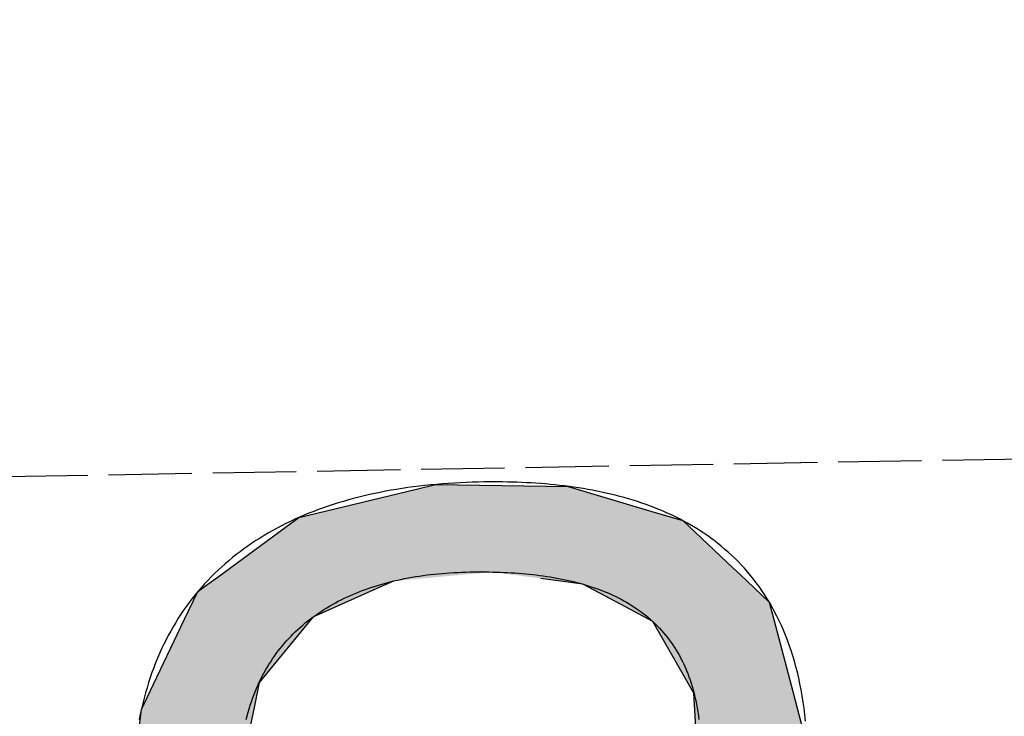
# Model space of a CAD drawing. Extents: x 1073 to 6773, y 5891 to 11716.
# Tile 11 of 45: x 3370 to 3429, y 8099 to 8141. Entities that reach past the tile are written whole.
import ezdxf

# ---------------------------------------------------------------- set-up
doc = ezdxf.new("R2010")
doc.units = 0
doc.linetypes.add('GEN3', pattern=[6.25, 5, -1.25])
doc.layers.get('0').update_dxf_attribs({"linetype": 'CONTINUOUS'})
doc.layers.add('3', color=6, linetype='GEN3')
doc.layers.add('LOGO', color=7, linetype='CONTINUOUS')

# ---------------------------------------------------------------- blocks, each defined once
blk = doc.blocks.new('*U21')
at = {"layer": 'LOGO', "color": 30, "linetype": 'CONTINUOUS'}
for p, q in [((40.6078, 7.7233), (40.7734, 7.7604)), ((40.7734, 7.7604), (41.9207, 7.7233)), ((39.5863, 7.4944), (40.6078, 7.7233)), ((41.9207, 7.7233), (42.6416, 7.4944)), ((39.467, 7.4101), (39.5863, 7.4944)), ((42.6416, 7.4944), (42.9069, 7.4101)), ((38.8783, 6.9945), (39.467, 7.4101)), ((42.9069, 7.4101), (43.3331, 6.9945)), ((38.7891, 6.9316), (38.8783, 6.9945)), ((43.3331, 6.9945), (43.3977, 6.9316)), ((38.7016, 6.8698), (38.7891, 6.9316)), ((40.3968, 6.9316), (40.2514, 6.8698)), ((42.0324, 6.8767), (41.6693, 6.9316)), ((43.3977, 6.9316), (43.454, 6.8767)), ((38.5829, 6.6327), (38.7016, 6.8698)), ((40.2514, 6.8698), (39.6934, 6.6327)), ((42.3614, 6.6931), (42.0324, 6.8767)), ((43.454, 6.8767), (43.6422, 6.6931)), ((42.6337, 6.5412), (42.3614, 6.6931)), ((43.6422, 6.6931), (43.6795, 6.5412)), ((38.3039, 6.0759), (38.5829, 6.6327)), ((39.6934, 6.6327), (39.2186, 6.0759)), ((42.9777, 5.9174), (42.6337, 6.5412)), ((43.6795, 6.5412), (43.8325, 5.9174)), ((38.1951, 5.8587), (38.3039, 6.0759)), ((39.2186, 6.0759), (39.17, 5.8587)), ((42.9977, 5.4375), (42.9777, 5.9174)), ((43.8325, 5.9174), (43.9503, 5.4375)), ((38.1093, 5.2413), (38.1951, 5.8587)), ((39.17, 5.8587), (39.0317, 5.2413)), ((43.008, 5.1916), (42.9977, 5.4375)), ((43.9503, 5.4375), (43.9513, 5.1916)), ((42.8397, 4.7605), (43.009, 5.1662)), ((43.009, 5.1662), (43.008, 5.1916)), ((43.9513, 5.1916), (43.9513, 5.1662)), ((43.9513, 5.1662), (43.9513, 4.7605)), ((42.5051, 4.5462), (42.7719, 4.7171)), ((42.7719, 4.7171), (42.8397, 4.7605)), ((43.9513, 4.7605), (43.9513, 4.7171)), ((43.9513, 4.7171), (43.9513, 4.5462)), ((42.0152, 4.4425), (42.5051, 4.5462)), ((43.9513, 4.5462), (43.9513, 4.4425)), ((41.8696, 4.4244), (42.0152, 4.4425)), ((43.9513, 4.4425), (43.9513, 4.4244)), ((40.7292, 4.292), (41.5159, 4.384)), ((41.5159, 4.384), (41.8696, 4.4244)), ((43.9513, 4.4244), (43.9513, 4.384)), ((43.9513, 4.384), (43.9513, 4.292)), ((39.933, 4.1285), (40.7292, 4.292)), ((43.9513, 4.292), (43.9513, 4.1285)), ((39.2899, 3.9965), (39.7405, 4.089)), ((39.7405, 4.089), (39.933, 4.1285)), ((42.9745, 4.089), (42.8257, 3.9965)), ((43.009, 4.1285), (42.9745, 4.089)), ((43.0287, 3.9409), (43.0261, 4.1285)), ((43.9513, 4.1285), (43.9513, 3.9409)), ((39.1234, 3.8942), (39.2899, 3.9965)), ((42.8257, 3.9965), (42.6612, 3.8942)), ((43.0287, 3.2064), (43.0287, 3.9409)), ((43.9513, 3.9409), (43.9513, 3.2064)), ((38.9709, 3.8005), (39.1234, 3.8942)), ((42.6612, 3.8942), (42.2718, 3.8005)), ((38.7684, 3.6761), (38.8961, 3.7545)), ((38.8961, 3.7545), (38.9709, 3.8005)), ((42.0008, 3.7545), (41.4701, 3.6761)), ((42.2718, 3.8005), (42.0008, 3.7545)), ((38.4951, 3.5081), (38.7684, 3.6761)), ((41.4701, 3.6761), (40.4232, 3.5081)), ((38.2296, 3.345), (38.4951, 3.5081)), ((40.4232, 3.5081), (39.8881, 3.345)), ((38.1637, 3.232), (38.2296, 3.345)), ((39.8881, 3.345), (39.5175, 3.232)), ((37.9167, 2.808), (38.1637, 3.232)), ((39.5175, 3.232), (38.9898, 2.808)), ((43.0287, 2.9576), (43.0287, 3.2064)), ((43.9513, 3.2064), (43.9513, 2.9576)), ((42.869, 2.0447), (43.0287, 2.9279)), ((43.0287, 2.9279), (43.0287, 2.9576)), ((43.9513, 2.9576), (43.9513, 2.9279)), ((43.9513, 2.9279), (43.9513, 2.0447)), ((37.7887, 2.0889), (37.9038, 2.7354)), ((37.9038, 2.7354), (37.9167, 2.808)), ((38.8994, 2.7354), (38.742, 2.0889)), ((38.9898, 2.808), (38.8994, 2.7354)), ((37.8116, 1.964), (37.7887, 2.0889)), ((38.742, 2.0889), (38.7117, 1.964)), ((42.7256, 1.8241), (42.869, 2.0447)), ((43.9513, 2.0447), (43.9513, 1.8241)), ((37.9098, 1.427), (37.8116, 1.964)), ((38.7117, 1.964), (38.8509, 1.427)), ((42.4603, 1.4159), (42.7256, 1.8241)), ((43.9513, 1.8241), (43.9513, 1.4159)), ((37.9874, 1.0029), (37.9098, 1.427)), ((38.8509, 1.427), (39.3098, 1.0029)), ((42.4168, 1.3489), (42.4603, 1.4159)), ((43.9513, 1.4159), (43.9519, 1.3489)), ((42.2787, 1.249), (42.3731, 1.3173)), ((42.3731, 1.3173), (42.4168, 1.3489)), ((43.0738, 1.3173), (43.0275, 1.249)), ((43.1016, 1.2837), (43.1011, 1.3173)), ((43.1025, 1.2259), (43.1016, 1.2837)), ((43.9519, 1.3489), (43.9522, 1.3173)), ((43.9522, 1.3173), (43.9525, 1.2837)), ((43.9525, 1.2837), (43.9649, 1.2259)), ((41.7812, 0.8891), (42.2787, 1.249)), ((43.0275, 1.249), (42.7668, 0.8891)), ((43.112, 1.0474), (43.1025, 1.2259)), ((43.9649, 1.2259), (44.0033, 1.0474)), ((43.1181, 0.9343), (43.112, 1.0474)), ((44.0033, 1.0474), (44.1494, 0.9343)), ((38.2207, 0.7166), (37.9874, 1.0029)), ((39.3098, 1.0029), (39.6198, 0.7166)), ((40.9106, 0.5972), (41.741, 0.86)), ((41.741, 0.86), (41.7812, 0.8891)), ((42.7378, 0.86), (42.4756, 0.5972)), ((42.7668, 0.8891), (42.7378, 0.86)), ((43.1545, 0.7905), (43.1181, 0.9343)), ((44.1494, 0.9343), (44.3353, 0.7905)), ((43.1555, 0.7866), (43.1545, 0.7905)), ((43.1588, 0.7734), (43.1555, 0.7866)), ((43.2233, 0.5186), (43.1588, 0.7734)), ((44.6268, 0.7905), (44.7641, 0.8261)), ((44.7641, 0.8261), (44.7787, 0.7905)), ((44.7787, 0.7905), (44.7803, 0.7866)), ((44.7803, 0.7866), (44.7857, 0.7734)), ((44.7857, 0.7734), (44.7857, 0.5186)), ((38.3394, 0.5708), (38.2207, 0.7166)), ((39.6198, 0.7166), (40.152, 0.5708)), ((40.152, 0.5708), (40.9106, 0.5972)), ((42.4756, 0.5972), (42.4493, 0.5708)), ((38.5499, 0.3124), (38.3394, 0.5708)), ((42.4493, 0.5708), (42.1915, 0.3124)), ((43.2399, 0.453), (43.2233, 0.5186)), ((44.7857, 0.5186), (44.7857, 0.453)), ((43.5432, 0.132), (43.2399, 0.453)), ((44.7857, 0.453), (44.7857, 0.132)), ((38.5756, 0.2809), (38.5499, 0.3124)), ((39.3239, -0.0612), (38.5756, 0.2809)), ((42.1307, 0.2809), (41.4713, -0.0612)), ((42.1915, 0.3124), (42.1307, 0.2809)), ((43.848, 0.0604), (43.5432, 0.132)), ((44.7857, 0.132), (44.7857, 0.0604)), ((44.0518, 0.0124), (43.848, 0.0604)), ((44.1001, 0.0011), (44.0518, 0.0124)), ((44.5022, 0.0124), (44.1001, 0.0011)), ((44.7857, 0.0604), (44.5022, 0.0124)), ((39.4524, -0.1199), (39.3239, -0.0612)), ((41.4713, -0.0612), (41.1114, -0.1199)), ((40.5189, -0.2166), (39.4524, -0.1199)), ((41.1114, -0.1199), (40.5189, -0.2166))]:
    blk.add_line(p, q, dxfattribs=at)
at = {"layer": 'LOGO', "color": 30, "linetype": 'CONTINUOUS', "extrusion": (0, 0, -1)}
for points in [[(-40.7734, 7.7604), (-41.9207, 7.7233), (-40.6078, 7.7233)], [(-40.6078, 7.7233), (-42.6416, 7.4944), (-39.5863, 7.4944)], [(-40.6078, 7.7233), (-41.9207, 7.7233), (-42.6416, 7.4944)], [(-39.5863, 7.4944), (-42.9069, 7.4101), (-39.467, 7.4101)], [(-39.5863, 7.4944), (-42.6416, 7.4944), (-42.9069, 7.4101)], [(-39.467, 7.4101), (-43.3331, 6.9945), (-38.8783, 6.9945)], [(-39.467, 7.4101), (-42.9069, 7.4101), (-43.3331, 6.9945)], [(-38.8783, 6.9945), (-40.3968, 6.9316), (-38.7891, 6.9316)], [(-38.8783, 6.9945), (-41.2528, 6.9945), (-40.3968, 6.9316)], [(-41.2528, 6.9945), (-43.3977, 6.9316), (-41.6693, 6.9316)], [(-41.2528, 6.9945), (-43.3331, 6.9945), (-43.3977, 6.9316)], [(-38.7891, 6.9316), (-40.2514, 6.8698), (-38.7016, 6.8698)], [(-38.7891, 6.9316), (-40.3968, 6.9316), (-40.2514, 6.8698)], [(-41.6693, 6.9316), (-43.454, 6.8767), (-42.0324, 6.8767)], [(-41.6693, 6.9316), (-43.3977, 6.9316), (-43.454, 6.8767)], [(-38.7016, 6.8698), (-39.6934, 6.6327), (-38.5829, 6.6327)], [(-38.7016, 6.8698), (-40.2514, 6.8698), (-39.6934, 6.6327)], [(-42.0324, 6.8767), (-43.6422, 6.6931), (-42.3614, 6.6931)], [(-42.0324, 6.8767), (-43.454, 6.8767), (-43.6422, 6.6931)], [(-42.3614, 6.6931), (-43.6795, 6.5412), (-42.6337, 6.5412)], [(-42.3614, 6.6931), (-43.6422, 6.6931), (-43.6795, 6.5412)], [(-38.5829, 6.6327), (-39.2186, 6.0759), (-38.3039, 6.0759)], [(-38.5829, 6.6327), (-39.6934, 6.6327), (-39.2186, 6.0759)], [(-42.6337, 6.5412), (-43.8325, 5.9174), (-42.9777, 5.9174)], [(-42.6337, 6.5412), (-43.6795, 6.5412), (-43.8325, 5.9174)], [(-38.3039, 6.0759), (-39.17, 5.8587), (-38.1951, 5.8587)], [(-38.3039, 6.0759), (-39.2186, 6.0759), (-39.17, 5.8587)], [(-42.9777, 5.9174), (-43.9503, 5.4375), (-42.9977, 5.4375)], [(-42.9777, 5.9174), (-43.8325, 5.9174), (-43.9503, 5.4375)], [(-38.1951, 5.8587), (-39.0317, 5.2413), (-38.1093, 5.2413)], [(-38.1951, 5.8587), (-39.17, 5.8587), (-39.0317, 5.2413)], [(-42.9977, 5.4375), (-43.9513, 5.1916), (-43.008, 5.1916)], [(-42.9977, 5.4375), (-43.9503, 5.4375), (-43.9513, 5.1916)], [(-43.009, 5.1662), (-43.9513, 4.7605), (-42.8397, 4.7605)], [(-43.008, 5.1916), (-43.9513, 5.1662), (-43.009, 5.1662)], [(-43.008, 5.1916), (-43.9513, 5.1916), (-43.9513, 5.1662)], [(-43.009, 5.1662), (-43.9513, 5.1662), (-43.9513, 4.7605)], [(-42.7719, 4.7171), (-43.9513, 4.5462), (-42.5051, 4.5462)], [(-42.8397, 4.7605), (-43.9513, 4.7171), (-42.7719, 4.7171)], [(-42.7719, 4.7171), (-43.9513, 4.7171), (-43.9513, 4.5462)], [(-42.8397, 4.7605), (-43.9513, 4.7605), (-43.9513, 4.7171)], [(-42.5051, 4.5462), (-43.9513, 4.4425), (-42.0152, 4.4425)], [(-42.5051, 4.5462), (-43.9513, 4.5462), (-43.9513, 4.4425)], [(-42.0152, 4.4425), (-43.9513, 4.4244), (-41.8696, 4.4244)], [(-42.0152, 4.4425), (-43.9513, 4.4425), (-43.9513, 4.4244)], [(-41.5159, 4.384), (-43.9513, 4.292), (-40.7292, 4.292)], [(-41.8696, 4.4244), (-43.9513, 4.384), (-41.5159, 4.384)], [(-41.5159, 4.384), (-43.9513, 4.384), (-43.9513, 4.292)], [(-41.8696, 4.4244), (-43.9513, 4.4244), (-43.9513, 4.384)], [(-40.7292, 4.292), (-43.9513, 4.1285), (-39.933, 4.1285)], [(-40.7292, 4.292), (-43.9513, 4.292), (-43.9513, 4.1285)], [(-39.7405, 4.089), (-42.8257, 3.9965), (-39.2899, 3.9965)], [(-39.933, 4.1285), (-42.9745, 4.089), (-39.7405, 4.089)], [(-39.7405, 4.089), (-42.9745, 4.089), (-42.8257, 3.9965)], [(-39.933, 4.1285), (-43.009, 4.1285), (-42.9745, 4.089)], [(-43.0261, 4.1285), (-43.9513, 3.9409), (-43.0287, 3.9409)], [(-43.0261, 4.1285), (-43.9513, 4.1285), (-43.9513, 3.9409)], [(-39.2899, 3.9965), (-42.6612, 3.8942), (-39.1234, 3.8942)], [(-39.2899, 3.9965), (-42.8257, 3.9965), (-42.6612, 3.8942)], [(-43.0287, 3.9409), (-43.9513, 3.2064), (-43.0287, 3.2064)], [(-43.0287, 3.9409), (-43.9513, 3.9409), (-43.9513, 3.2064)], [(-39.1234, 3.8942), (-42.2718, 3.8005), (-38.9709, 3.8005)], [(-39.1234, 3.8942), (-42.6612, 3.8942), (-42.2718, 3.8005)], [(-38.8961, 3.7545), (-41.4701, 3.6761), (-38.7684, 3.6761)], [(-38.9709, 3.8005), (-42.0008, 3.7545), (-38.8961, 3.7545)], [(-38.8961, 3.7545), (-42.0008, 3.7545), (-41.4701, 3.6761)], [(-38.9709, 3.8005), (-42.2718, 3.8005), (-42.0008, 3.7545)], [(-38.7684, 3.6761), (-40.4232, 3.5081), (-38.4951, 3.5081)], [(-38.7684, 3.6761), (-41.4701, 3.6761), (-40.4232, 3.5081)], [(-38.4951, 3.5081), (-39.8881, 3.345), (-38.2296, 3.345)], [(-38.4951, 3.5081), (-40.4232, 3.5081), (-39.8881, 3.345)], [(-38.2296, 3.345), (-39.5175, 3.232), (-38.1637, 3.232)], [(-38.2296, 3.345), (-39.8881, 3.345), (-39.5175, 3.232)], [(-38.1637, 3.232), (-38.9898, 2.808), (-37.9167, 2.808)], [(-38.1637, 3.232), (-39.5175, 3.232), (-38.9898, 2.808)], [(-43.0287, 3.2064), (-43.9513, 2.9576), (-43.0287, 2.9576)], [(-43.0287, 3.2064), (-43.9513, 3.2064), (-43.9513, 2.9576)], [(-43.0287, 2.9279), (-43.9513, 2.0447), (-42.869, 2.0447)], [(-43.0287, 2.9576), (-43.9513, 2.9279), (-43.0287, 2.9279)], [(-43.0287, 2.9576), (-43.9513, 2.9576), (-43.9513, 2.9279)], [(-43.0287, 2.9279), (-43.9513, 2.9279), (-43.9513, 2.0447)], [(-37.9038, 2.7354), (-38.742, 2.0889), (-37.7887, 2.0889)], [(-37.9167, 2.808), (-38.8994, 2.7354), (-37.9038, 2.7354)], [(-37.9038, 2.7354), (-38.8994, 2.7354), (-38.742, 2.0889)], [(-37.9167, 2.808), (-38.9898, 2.808), (-38.8994, 2.7354)], [(-37.7887, 2.0889), (-38.7117, 1.964), (-37.8116, 1.964)], [(-37.7887, 2.0889), (-38.742, 2.0889), (-38.7117, 1.964)], [(-42.869, 2.0447), (-43.9513, 1.8241), (-42.7256, 1.8241)], [(-42.869, 2.0447), (-43.9513, 2.0447), (-43.9513, 1.8241)], [(-37.8116, 1.964), (-38.8509, 1.427), (-37.9098, 1.427)], [(-37.8116, 1.964), (-38.7117, 1.964), (-38.8509, 1.427)], [(-42.7256, 1.8241), (-43.9513, 1.4159), (-42.4603, 1.4159)], [(-42.7256, 1.8241), (-43.9513, 1.8241), (-43.9513, 1.4159)], [(-37.9098, 1.427), (-39.3098, 1.0029), (-37.9874, 1.0029)], [(-37.9098, 1.427), (-38.8509, 1.427), (-39.3098, 1.0029)], [(-42.4603, 1.4159), (-43.9519, 1.3489), (-42.4168, 1.3489)], [(-42.4603, 1.4159), (-43.9513, 1.4159), (-43.9519, 1.3489)], [(-42.3731, 1.3173), (-43.0275, 1.249), (-42.2787, 1.249)], [(-42.4168, 1.3489), (-43.9522, 1.3173), (-42.3731, 1.3173)], [(-42.3731, 1.3173), (-43.0738, 1.3173), (-43.0275, 1.249)], [(-42.4168, 1.3489), (-43.9519, 1.3489), (-43.9522, 1.3173)], [(-43.1011, 1.3173), (-43.9525, 1.2837), (-43.1016, 1.2837)], [(-43.1011, 1.3173), (-43.9522, 1.3173), (-43.9525, 1.2837)], [(-43.1016, 1.2837), (-43.9649, 1.2259), (-43.1025, 1.2259)], [(-43.1016, 1.2837), (-43.9525, 1.2837), (-43.9649, 1.2259)], [(-42.2787, 1.249), (-42.7668, 0.8891), (-41.7812, 0.8891)], [(-42.2787, 1.249), (-43.0275, 1.249), (-42.7668, 0.8891)], [(-43.1025, 1.2259), (-44.0033, 1.0474), (-43.112, 1.0474)], [(-43.1025, 1.2259), (-43.9649, 1.2259), (-44.0033, 1.0474)], [(-43.112, 1.0474), (-44.1494, 0.9343), (-43.1181, 0.9343)], [(-43.112, 1.0474), (-44.0033, 1.0474), (-44.1494, 0.9343)], [(-37.9874, 1.0029), (-39.6198, 0.7166), (-38.2207, 0.7166)], [(-37.9874, 1.0029), (-39.3098, 1.0029), (-39.6198, 0.7166)], [(-41.741, 0.86), (-42.4756, 0.5972), (-40.9106, 0.5972)], [(-41.7812, 0.8891), (-42.7378, 0.86), (-41.741, 0.86)], [(-41.741, 0.86), (-42.7378, 0.86), (-42.4756, 0.5972)], [(-41.7812, 0.8891), (-42.7668, 0.8891), (-42.7378, 0.86)], [(-43.1181, 0.9343), (-44.3353, 0.7905), (-43.1545, 0.7905)], [(-43.1181, 0.9343), (-44.1494, 0.9343), (-44.3353, 0.7905)], [(-43.1545, 0.7905), (-44.6114, 0.7866), (-43.1555, 0.7866)], [(-43.1545, 0.7905), (-44.3353, 0.7905), (-44.6114, 0.7866)], [(-43.1555, 0.7866), (-44.7857, 0.7734), (-43.1588, 0.7734)], [(-43.1555, 0.7866), (-44.7803, 0.7866), (-44.7857, 0.7734)], [(-43.1588, 0.7734), (-44.7857, 0.5186), (-43.2233, 0.5186)], [(-43.1588, 0.7734), (-44.7857, 0.7734), (-44.7857, 0.5186)], [(-44.6268, 0.7905), (-44.7803, 0.7866), (-44.6114, 0.7866)], [(-44.7641, 0.8261), (-44.7787, 0.7905), (-44.6268, 0.7905)], [(-44.6268, 0.7905), (-44.7787, 0.7905), (-44.7803, 0.7866)], [(-38.2207, 0.7166), (-40.152, 0.5708), (-38.3394, 0.5708)], [(-38.2207, 0.7166), (-39.6198, 0.7166), (-40.152, 0.5708)], [(-40.9106, 0.5972), (-42.4493, 0.5708), (-40.152, 0.5708)], [(-40.9106, 0.5972), (-42.4756, 0.5972), (-42.4493, 0.5708)], [(-38.3394, 0.5708), (-42.1915, 0.3124), (-38.5499, 0.3124)], [(-38.3394, 0.5708), (-42.4493, 0.5708), (-42.1915, 0.3124)], [(-43.2233, 0.5186), (-44.7857, 0.453), (-43.2399, 0.453)], [(-43.2233, 0.5186), (-44.7857, 0.5186), (-44.7857, 0.453)], [(-43.2399, 0.453), (-44.7857, 0.132), (-43.5432, 0.132)], [(-43.2399, 0.453), (-44.7857, 0.453), (-44.7857, 0.132)], [(-38.5499, 0.3124), (-42.1307, 0.2809), (-38.5756, 0.2809)], [(-38.5499, 0.3124), (-42.1915, 0.3124), (-42.1307, 0.2809)], [(-38.5756, 0.2809), (-41.4713, -0.0612), (-39.3239, -0.0612)], [(-38.5756, 0.2809), (-42.1307, 0.2809), (-41.4713, -0.0612)], [(-43.5432, 0.132), (-44.7857, 0.0604), (-43.848, 0.0604)], [(-43.5432, 0.132), (-44.7857, 0.132), (-44.7857, 0.0604)], [(-43.848, 0.0604), (-44.5022, 0.0124), (-44.0518, 0.0124)], [(-43.848, 0.0604), (-44.7857, 0.0604), (-44.5022, 0.0124)], [(-44.0518, 0.0124), (-44.5022, 0.0124), (-44.1001, 0.0011)], [(-39.3239, -0.0612), (-41.1114, -0.1199), (-39.4524, -0.1199)], [(-39.3239, -0.0612), (-41.4713, -0.0612), (-41.1114, -0.1199)], [(-39.4524, -0.1199), (-41.1114, -0.1199), (-40.5189, -0.2166)]]:
    blk.add_solid(points, dxfattribs=at)
blk = doc.blocks.new('KLAUS')
at = {"layer": 'LOGO'}
for points in [[(39.101, 5.7581, 0), (39.1095, 5.7891, 0), (39.1184, 5.8197, 0), (39.1278, 5.8499, 0), (39.1376, 5.8797, 0), (39.1479, 5.909, 0), (39.1586, 5.9379, 0), (39.1698, 5.9664, 0), (39.1814, 5.9945, 0), (39.1934, 6.0222, 0), (39.2059, 6.0495, 0), (39.2188, 6.0763, 0), (39.2321, 6.1027, 0), (39.2459, 6.1288, 0), (39.2601, 6.1544, 0), (39.2747, 6.1796, 0), (39.2897, 6.2044, 0), (39.3051, 6.2288, 0), (39.3209, 6.2528, 0), (39.3371, 6.2764, 0), (39.3537, 6.2995, 0), (39.3708, 6.3223, 0), (39.3882, 6.3447, 0), (39.406, 6.3667, 0), (39.4242, 6.3883, 0), (39.4427, 6.4095, 0), (39.4617, 6.4303, 0), (39.481, 6.4507, 0), (39.5007, 6.4707, 0), (39.5208, 6.4903, 0), (39.5412, 6.5095, 0), (39.562, 6.5284, 0), (39.5831, 6.5468, 0), (39.6046, 6.5649, 0), (39.6265, 6.5825, 0), (39.6487, 6.5998, 0), (39.6713, 6.6167, 0), (39.6942, 6.6332, 0), (39.7174, 6.6494, 0), (39.741, 6.6651, 0), (39.7649, 6.6805, 0), (39.7891, 6.6955, 0), (39.8136, 6.7101, 0), (39.8385, 6.7244, 0), (39.8637, 6.7382, 0), (39.8892, 6.7517, 0), (39.915, 6.7648, 0), (39.9411, 6.7776, 0), (39.9676, 6.79, 0), (39.9943, 6.802, 0), (40.0213, 6.8136, 0), (40.0487, 6.8249, 0), (40.0763, 6.8358, 0), (40.1042, 6.8463, 0), (40.1324, 6.8565, 0), (40.1608, 6.8663, 0), (40.1896, 6.8758, 0), (40.2186, 6.8849, 0), (40.2479, 6.8936, 0), (40.2774, 6.902, 0), (40.3072, 6.91, 0), (40.3373, 6.9176, 0), (40.3677, 6.9249, 0), (40.3983, 6.9319, 0), (40.4291, 6.9385, 0), (40.4602, 6.9447, 0), (40.4915, 6.9506, 0), (40.5231, 6.9562, 0), (40.5549, 6.9614, 0), (40.5869, 6.9662, 0), (40.6192, 6.9707, 0), (40.6517, 6.9749, 0), (40.6844, 6.9787, 0), (40.7174, 6.9821, 0), (40.7505, 6.9853, 0), (40.7839, 6.9881, 0), (40.8175, 6.9905, 0), (40.8513, 6.9926, 0), (40.8853, 6.9944, 0), (40.9194, 6.9958, 0), (40.9538, 6.997, 0), (40.9884, 6.9977, 0), (41.0232, 6.9982, 0), (41.0578, 6.9983, 0), (41.091, 6.9981, 0), (41.124, 6.9978, 0), (41.1569, 6.9973, 0), (41.1897, 6.9965, 0), (41.2223, 6.9956, 0), (41.2548, 6.9944, 0), (41.2871, 6.9931, 0), (41.3193, 6.9915, 0), (41.3513, 6.9896, 0), (41.3832, 6.9876, 0), (41.4149, 6.9853, 0), (41.4464, 6.9828, 0), (41.4778, 6.98, 0), (41.509, 6.977, 0), (41.54, 6.9737, 0), (41.5708, 6.9702, 0), (41.6014, 6.9664, 0), (41.6318, 6.9624, 0), (41.662, 6.9581, 0), (41.6921, 6.9535, 0), (41.7219, 6.9486, 0), (41.7514, 6.9435, 0), (41.7808, 6.9381, 0), (41.81, 6.9324, 0), (41.8389, 6.9264, 0), (41.8676, 6.9201, 0), (41.896, 6.9136, 0), (41.9242, 6.9067, 0), (41.9522, 6.8995, 0), (41.9799, 6.892, 0), (42.0073, 6.8842, 0), (42.0345, 6.876, 0), (42.0614, 6.8676, 0), (42.0881, 6.8588, 0), (42.1145, 6.8497, 0), (42.1406, 6.8402, 0), (42.1664, 6.8304, 0), (42.1919, 6.8203, 0), (42.2172, 6.8098, 0), (42.2421, 6.799, 0), (42.2668, 6.7878, 0), (42.2911, 6.7763, 0), (42.3151, 6.7644, 0), (42.3389, 6.7521, 0), (42.3623, 6.7395, 0), (42.3853, 6.7265, 0), (42.4081, 6.7131, 0), (42.4305, 6.6993, 0), (42.4526, 6.6851, 0), (42.4743, 6.6706, 0), (42.4957, 6.6556, 0), (42.5168, 6.6403, 0), (42.5375, 6.6245, 0), (42.5578, 6.6083, 0), (42.5778, 6.5918, 0), (42.5974, 6.5748, 0), (42.6166, 6.5574, 0), (42.6354, 6.5395, 0), (42.6539, 6.5213, 0), (42.672, 6.5026, 0), (42.6897, 6.4835, 0), (42.707, 6.4639, 0), (42.7239, 6.4439, 0), (42.7404, 6.4234, 0), (42.7565, 6.4025, 0), (42.7721, 6.3811, 0), (42.7874, 6.3593, 0), (42.8022, 6.337, 0), (42.8166, 6.3143, 0), (42.8306, 6.2911, 0), (42.8442, 6.2674, 0), (42.8573, 6.2432, 0), (42.8699, 6.2185, 0), (42.8821, 6.1933, 0), (42.8939, 6.1677, 0), (42.9052, 6.1416, 0), (42.916, 6.1149, 0), (42.9264, 6.0878, 0), (42.9363, 6.0601, 0), (42.9457, 6.0319, 0), (42.9546, 6.0033, 0), (42.9631, 5.9741, 0), (42.971, 5.9443, 0), (42.9785, 5.9141, 0), (42.9855, 5.8833, 0), (42.992, 5.852, 0), (42.9979, 5.8201, 0), (43.0034, 5.7877, 0), (43.0083, 5.7547, 0), (43.0127, 5.7212, 0), (43.0166, 5.6871, 0)], [(43.9389, 5.658, 0), (43.9338, 5.7142, 0), (43.9278, 5.7695, 0), (43.921, 5.8238, 0), (43.9134, 5.8772, 0), (43.905, 5.9296, 0), (43.8958, 5.9811, 0), (43.8858, 6.0317, 0), (43.875, 6.0814, 0), (43.8634, 6.1302, 0), (43.851, 6.178, 0), (43.8379, 6.225, 0), (43.8241, 6.2711, 0), (43.8095, 6.3163, 0), (43.7942, 6.3606, 0), (43.7782, 6.4041, 0), (43.7614, 6.4467, 0), (43.744, 6.4885, 0), (43.7259, 6.5295, 0), (43.7071, 6.5696, 0), (43.6877, 6.6089, 0), (43.6676, 6.6473, 0), (43.6468, 6.685, 0), (43.6254, 6.7219, 0), (43.6034, 6.758, 0), (43.5808, 6.7932, 0), (43.5576, 6.8278, 0), (43.5337, 6.8615, 0), (43.5093, 6.8945, 0), (43.4843, 6.9267, 0), (43.4588, 6.9582, 0), (43.4327, 6.989, 0), (43.406, 7.019, 0), (43.3789, 7.0483, 0), (43.3512, 7.0769, 0), (43.3229, 7.1047, 0), (43.2942, 7.1319, 0), (43.265, 7.1584, 0), (43.2353, 7.1842, 0), (43.2051, 7.2093, 0), (43.1745, 7.2338, 0), (43.1434, 7.2576, 0), (43.1119, 7.2807, 0), (43.0799, 7.3032, 0), (43.0475, 7.3251, 0), (43.0147, 7.3463, 0), (42.9815, 7.3669, 0), (42.9479, 7.3869, 0), (42.9139, 7.4062, 0), (42.8795, 7.425, 0), (42.8448, 7.4432, 0), (42.8097, 7.4608, 0), (42.7743, 7.4779, 0), (42.7385, 7.4943, 0), (42.7024, 7.5102, 0), (42.666, 7.5255, 0), (42.6293, 7.5404, 0), (42.5923, 7.5546, 0), (42.555, 7.5683, 0), (42.5175, 7.5815, 0), (42.4797, 7.5942, 0), (42.4416, 7.6064, 0), (42.4033, 7.6181, 0), (42.3648, 7.6293, 0), (42.326, 7.64, 0), (42.287, 7.6502, 0), (42.2478, 7.66, 0), (42.2085, 7.6693, 0), (42.1689, 7.6781, 0), (42.1292, 7.6866, 0), (42.0893, 7.6945, 0), (42.0492, 7.702, 0), (42.009, 7.7092, 0), (41.9687, 7.7158, 0), (41.9283, 7.7221, 0), (41.8877, 7.728, 0), (41.8471, 7.7335, 0), (41.8063, 7.7386, 0), (41.7655, 7.7434, 0), (41.7246, 7.7477, 0), (41.6836, 7.7517, 0), (41.6426, 7.7554, 0), (41.6015, 7.7587, 0), (41.5604, 7.7617, 0), (41.5193, 7.7643, 0), (41.4781, 7.7666, 0), (41.437, 7.7686, 0), (41.3959, 7.7703, 0), (41.3548, 7.7717, 0), (41.3137, 7.7728, 0), (41.2727, 7.7736, 0), (41.2317, 7.7741, 0), (41.1907, 7.7744, 0), (41.1442, 7.7744, 0), (41.0915, 7.7739, 0), (41.0391, 7.773, 0), (40.9871, 7.7716, 0), (40.9353, 7.7697, 0), (40.8839, 7.7673, 0), (40.8328, 7.7644, 0), (40.7821, 7.761, 0), (40.7317, 7.7572, 0), (40.6816, 7.7528, 0), (40.6318, 7.748, 0), (40.5824, 7.7426, 0), (40.5334, 7.7368, 0), (40.4847, 7.7305, 0), (40.4364, 7.7237, 0), (40.3884, 7.7163, 0), (40.3409, 7.7085, 0), (40.2936, 7.7002, 0), (40.2468, 7.6913, 0), (40.2004, 7.682, 0), (40.1543, 7.6721, 0), (40.1086, 7.6617, 0), (40.0633, 7.6509, 0), (40.0185, 7.6395, 0), (39.974, 7.6276, 0), (39.9299, 7.6152, 0), (39.8863, 7.6022, 0), (39.843, 7.5888, 0), (39.8002, 7.5748, 0), (39.7578, 7.5603, 0), (39.7159, 7.5453, 0), (39.6743, 7.5297, 0), (39.6332, 7.5136, 0), (39.5926, 7.497, 0), (39.5524, 7.4799, 0), (39.5127, 7.4622, 0), (39.4734, 7.444, 0), (39.4345, 7.4252, 0), (39.3962, 7.406, 0), (39.3583, 7.3861, 0), (39.3209, 7.3658, 0), (39.2839, 7.3449, 0), (39.2475, 7.3234, 0), (39.2115, 7.3014, 0), (39.176, 7.2789, 0), (39.141, 7.2558, 0), (39.1065, 7.2322, 0), (39.0725, 7.208, 0), (39.039, 7.1833, 0), (39.0061, 7.158, 0), (38.9736, 7.1321, 0), (38.9417, 7.1057, 0), (38.9103, 7.0787, 0), (38.8794, 7.0512, 0), (38.849, 7.0231, 0), (38.8192, 6.9945, 0), (38.79, 6.9652, 0), (38.7612, 6.9355, 0), (38.7331, 6.9051, 0), (38.7055, 6.8742, 0), (38.6784, 6.8427, 0), (38.6519, 6.8106, 0), (38.626, 6.7779, 0), (38.6007, 6.7447, 0), (38.5759, 6.7109, 0), (38.5517, 6.6765, 0), (38.5281, 6.6416, 0), (38.5051, 6.606, 0), (38.4826, 6.5699, 0), (38.4608, 6.5332, 0), (38.4396, 6.4958, 0), (38.419, 6.458, 0), (38.399, 6.4195, 0), (38.3796, 6.3804, 0), (38.3608, 6.3407, 0), (38.3427, 6.3004, 0), (38.3252, 6.2595, 0), (38.3083, 6.2181, 0), (38.292, 6.176, 0), (38.2764, 6.1333, 0), (38.2615, 6.0901, 0), (38.2472, 6.0462, 0), (38.2335, 6.0017, 0), (38.2205, 5.9566, 0), (38.2082, 5.9109, 0), (38.1965, 5.8646, 0), (38.1855, 5.8176, 0), (38.1752, 5.7701, 0)]]:
    blk.add_polyline3d(points, dxfattribs=at)
at = {"layer": 'LOGO', "color": 30, "linetype": 'CONTINUOUS'}
blk.add_blockref('*U21', (0, 0), dxfattribs=at)

msp = doc.modelspace()

# ---------------------------------------------------------------- linework, layer by layer
at = {"layer": '3'}
msp.add_line((1175.278, 8075.309), (6230.443, 8163.547), dxfattribs=at)

# ---------------------------------------------------------------- block references
at = {"xscale": 6.929133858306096, "yscale": 6.929133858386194, "zscale": 6.929133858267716, "rotation": 0.9999999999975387}
msp.add_blockref('KLAUS', (3113, 8054.426), dxfattribs=at)

doc.saveas('drawing.dxf')
